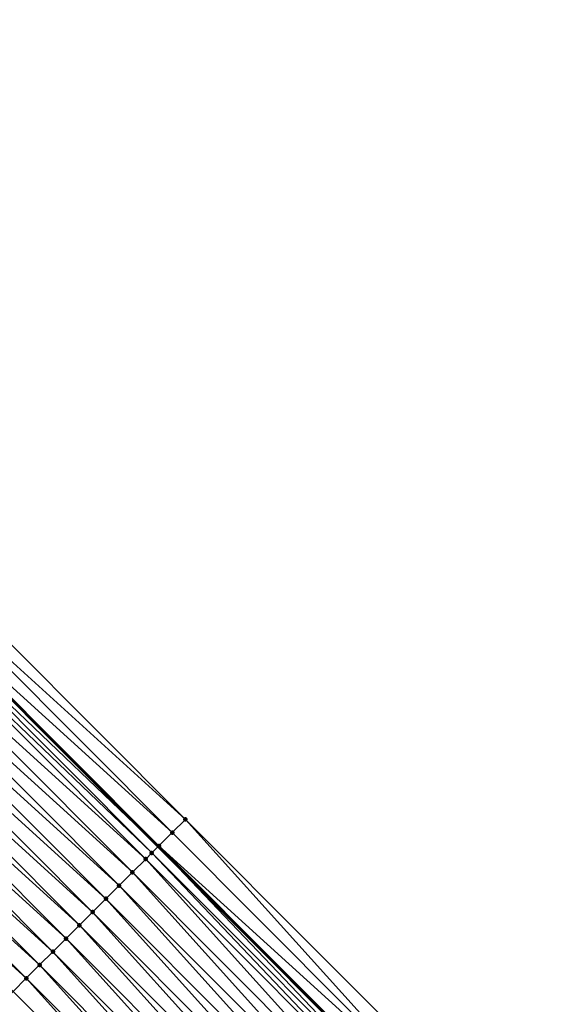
# Model space of a CAD drawing. Header units: feet. Extents: x 2017353 to 2024169, y 808050 to 818690.
# Tile 194 of 256: x 2019507 to 2019536, y 816770 to 816823. Entities that reach past the tile are written whole.
import ezdxf

# ---------------------------------------------------------------- set-up
doc = ezdxf.new("R2010")
doc.units = ezdxf.units.FT
doc.header["$MEASUREMENT"] = 0
for name, color, linetype, lineweight in [('EP_Travel Lane', 172, 'Continuous', 53), ('SB-Road Shots', 141, 'Continuous', 100), ('SB-Road X-Section', 40, 'Continuous', 13)]:
    doc.layers.add(name, color=color, linetype=linetype, lineweight=lineweight)
doc.layers.add('I-77-MM15-17_SB-Surface-BORDER', color=7, linetype='Continuous')
doc.layers.add('I-77-MM15-17_SB-Surface-TIN', color=7, linetype='Continuous')

msp = doc.modelspace()

# ---------------------------------------------------------------- linework, layer by layer
at = {"layer": 'EP_Travel Lane'}
msp.add_polyline3d([(2019299.205944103, 816988.182783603, 258.1857839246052), (2019313.680638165, 816974.3818382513, 258.0544726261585), (2019328.167441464, 816960.5347940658, 257.9053196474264), (2019342.601729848, 816946.6917210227, 257.761268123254), (2019357.036084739, 816932.848584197, 257.6309822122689), (2019371.453173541, 816918.8672223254, 257.5165378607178), (2019385.804393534, 816904.9377977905, 257.3995169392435), (2019400.148569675, 816891.0364399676, 257.2949037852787), (2019414.524422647, 816877.1323609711, 257.1874299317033), (2019428.900270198, 816863.2282872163, 257.0784396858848), (2019443.24323385, 816849.079288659, 256.9530079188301), (2019457.470869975, 816835.0236352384, 256.8390027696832), (2019471.703754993, 816820.9457548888, 256.7502066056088), (2019485.912125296, 816806.8703382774, 256.6795946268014), (2019500.120424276, 816792.7949923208, 256.5844549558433), (2019514.308290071, 816778.5805825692, 256.5020654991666), (2019528.431972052, 816764.4202069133, 256.4280501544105), (2019542.555608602, 816750.2598768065, 256.3388117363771), (2019556.679266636, 816736.0995251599, 256.2567691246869), (2019570.802902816, 816721.9391954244, 256.1673957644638), (2019584.926576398, 816707.7788281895, 256.0905648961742), (2019599.054889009, 816693.6101117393, 256.0054210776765)], dxfattribs=at)
at = {"layer": 'I-77-MM15-17_SB-Surface-BORDER', "color": 3, "linetype": 'Continuous', "lineweight": -3}
msp.add_polyline3d([(2019300.422388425, 816989.4585326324, 258.1948991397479), (2019315.102579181, 816975.8731999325, 258.0540224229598), (2019329.593307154, 816962.021663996, 257.8940857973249), (2019344.313794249, 816948.4768486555, 257.7669682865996), (2019358.777141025, 816934.6638752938, 257.6435639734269), (2019373.251221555, 816920.7196527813, 257.5247016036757), (2019387.679423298, 816906.8695602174, 257.4052151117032), (2019401.580289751, 816892.5168312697, 257.2815954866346), (2019416.400893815, 816879.0724469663, 257.195150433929), (2019430.332007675, 816864.7086461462, 257.0723458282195), (2019443.987407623, 816849.8326191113, 256.9463757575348), (2019458.215052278, 816835.7769451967, 256.8361044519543), (2019473.152770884, 816822.4084731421, 256.7474642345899), (2019487.361099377, 816808.333090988, 256.6636853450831), (2019501.56942545, 816794.2577112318, 256.579049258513), (2019515.766285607, 816780.0348445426, 256.4936795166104), (2019529.889920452, 816765.8744625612, 256.4128446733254), (2019544.013520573, 816751.7141153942, 256.320376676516), (2019558.404484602, 816737.8202387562, 256.2613470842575), (2019572.622799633, 816723.7543294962, 256.1740974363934), (2019586.61567226, 816709.4635027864, 256.0969242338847), (2019600.190593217, 816694.7413454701, 256.0090278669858)], dxfattribs=at)
at = {"layer": 'I-77-MM15-17_SB-Surface-TIN', "color": 128, "linetype": 'Continuous', "lineweight": -3}
for points in [[(2019515.766285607, 816780.0348445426, 256.4936795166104), (2019501.56942545, 816794.2577112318, 256.579049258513), (2019500.86561352, 816793.5473248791, 256.5664571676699)], [(2019515.058250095, 816779.3286677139, 256.4901126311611), (2019500.86561352, 816793.5473248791, 256.5664571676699), (2019500.161889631, 816792.8368513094, 256.5841147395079)], [(2019515.058250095, 816779.3286677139, 256.4901126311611), (2019515.766285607, 816780.0348445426, 256.4936795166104), (2019500.86561352, 816793.5473248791, 256.5664571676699)], [(2019513.96843308, 816778.2415876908, 256.5053908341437), (2019499.786932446, 816792.458334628, 256.5871912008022), (2019499.458100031, 816792.1264428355, 256.5791950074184)], [(2019499.786932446, 816792.458334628, 256.5871912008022), (2019514.308290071, 816778.5805825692, 256.5020654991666), (2019500.120424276, 816792.7949923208, 256.5844549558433)], [(2019513.96843308, 816778.2415876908, 256.5053908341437), (2019514.308290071, 816778.5805825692, 256.5020654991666), (2019499.786932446, 816792.458334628, 256.5871912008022)], [(2019514.350259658, 816778.6224456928, 256.5016548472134), (2019500.161889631, 816792.8368513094, 256.5841147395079), (2019500.120424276, 816792.7949923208, 256.5844549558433)], [(2019514.350259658, 816778.6224456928, 256.5016548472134), (2019500.120424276, 816792.7949923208, 256.5844549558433), (2019514.308290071, 816778.5805825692, 256.5020654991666)], [(2019514.350259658, 816778.6224456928, 256.5016548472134), (2019515.058250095, 816779.3286677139, 256.4901126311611), (2019500.161889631, 816792.8368513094, 256.5841147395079)], [(2019513.642223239, 816777.9162697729, 256.4977841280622), (2019499.458100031, 816792.1264428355, 256.5791950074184), (2019498.754261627, 816791.4160827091, 256.5575068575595)], [(2019513.642223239, 816777.9162697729, 256.4977841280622), (2019513.96843308, 816778.2415876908, 256.5053908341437), (2019499.458100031, 816792.1264428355, 256.5791950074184)], [(2019512.934141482, 816777.2101393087, 256.4787162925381), (2019498.754261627, 816791.4160827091, 256.5575068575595), (2019498.050422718, 816790.7057230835, 256.5356449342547)], [(2019512.934141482, 816777.2101393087, 256.4787162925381), (2019513.642223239, 816777.9162697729, 256.4977841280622), (2019498.754261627, 816791.4160827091, 256.5575068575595)], [(2019512.226053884, 816776.5040147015, 256.4576903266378), (2019498.050422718, 816790.7057230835, 256.5356449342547), (2019497.346590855, 816789.9953564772, 256.5162041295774)], [(2019512.226053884, 816776.5040147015, 256.4576903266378), (2019512.934141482, 816777.2101393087, 256.4787162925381), (2019498.050422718, 816790.7057230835, 256.5356449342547)], [(2019511.517972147, 816775.7978842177, 256.438629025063), (2019497.346590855, 816789.9953564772, 256.5162041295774), (2019496.642757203, 816789.2849916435, 256.4961485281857)], [(2019511.517972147, 816775.7978842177, 256.438629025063), (2019512.226053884, 816776.5040147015, 256.4576903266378), (2019497.346590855, 816789.9953564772, 256.5162041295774)], [(2019510.80989116, 816775.0917529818, 256.4198192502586), (2019496.642757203, 816789.2849916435, 256.4961485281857), (2019495.938935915, 816788.5746145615, 256.4803410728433)], [(2019510.80989116, 816775.0917529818, 256.4198192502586), (2019511.517972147, 816775.7978842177, 256.438629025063), (2019496.642757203, 816789.2849916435, 256.4961485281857)], [(2019510.101810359, 816774.3856215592, 256.4010717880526), (2019495.938935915, 816788.5746145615, 256.4803410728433), (2019495.235107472, 816787.8642445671, 256.4620754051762)], [(2019510.101810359, 816774.3856215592, 256.4010717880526), (2019510.80989116, 816775.0917529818, 256.4198192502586), (2019495.938935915, 816788.5746145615, 256.4803410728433)], [(2019509.393727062, 816773.6794926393, 256.3814876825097), (2019495.235107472, 816787.8642445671, 256.4620754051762), (2019494.531274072, 816787.1538794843, 256.4421062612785)], [(2019509.393727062, 816773.6794926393, 256.3814876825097), (2019510.101810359, 816774.3856215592, 256.4010717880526), (2019495.235107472, 816787.8642445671, 256.4620754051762)], [(2019508.685660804, 816772.9733466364, 256.3676149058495), (2019494.531274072, 816787.1538794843, 256.4421062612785), (2019493.827444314, 816786.4435107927, 256.42338873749)], [(2019508.685660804, 816772.9733466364, 256.3676149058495), (2019509.393727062, 816773.6794926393, 256.3814876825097), (2019494.531274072, 816787.1538794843, 256.4421062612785)], [(2019507.977587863, 816772.2672073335, 256.3515020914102), (2019493.827444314, 816786.4435107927, 256.42338873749), (2019493.123611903, 816785.73314473, 256.4037593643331)], [(2019507.977587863, 816772.2672073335, 256.3515020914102), (2019508.685660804, 816772.9733466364, 256.3676149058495), (2019493.827444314, 816786.4435107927, 256.42338873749)], [(2019507.269503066, 816771.5610799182, 256.3314149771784), (2019493.123611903, 816785.73314473, 256.4037593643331), (2019492.419763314, 816785.0227946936, 256.3785716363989)], [(2019507.269503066, 816771.5610799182, 256.3314149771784), (2019507.977587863, 816772.2672073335, 256.3515020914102), (2019493.123611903, 816785.73314473, 256.4037593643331)], [(2019506.561413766, 816770.8549570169, 256.3098186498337), (2019507.269503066, 816771.5610799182, 256.3314149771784), (2019492.419763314, 816785.0227946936, 256.3785716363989)], [(2019529.181889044, 816765.1682816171, 256.4106537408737), (2019515.766285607, 816780.0348445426, 256.4936795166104), (2019515.058250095, 816779.3286677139, 256.4901126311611)], [(2019529.181889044, 816765.1682816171, 256.4106537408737), (2019529.889920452, 816765.8744625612, 256.4128446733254), (2019515.766285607, 816780.0348445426, 256.4936795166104)], [(2019529.181889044, 816765.1682816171, 256.4106537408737), (2019515.058250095, 816779.3286677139, 256.4901126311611), (2019514.350259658, 816778.6224456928, 256.5016548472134)], [(2019527.765877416, 816763.7558684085, 256.4234296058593), (2019513.96843308, 816778.2415876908, 256.5053908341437), (2019513.642223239, 816777.9162697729, 256.4977841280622)], [(2019528.114421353, 816764.1034623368, 256.4310574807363), (2019514.308290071, 816778.5805825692, 256.5020654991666), (2019513.96843308, 816778.2415876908, 256.5053908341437)], [(2019527.765877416, 816763.7558684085, 256.4234296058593), (2019528.114421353, 816764.1034623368, 256.4310574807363), (2019513.96843308, 816778.2415876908, 256.5053908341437)], [(2019528.473914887, 816764.4620432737, 256.4276529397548), (2019514.350259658, 816778.6224456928, 256.5016548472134), (2019514.308290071, 816778.5805825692, 256.5020654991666)], [(2019528.473914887, 816764.4620432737, 256.4276529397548), (2019514.308290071, 816778.5805825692, 256.5020654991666), (2019528.431972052, 816764.4202069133, 256.4280501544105)], [(2019528.114421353, 816764.1034623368, 256.4310574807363), (2019528.431972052, 816764.4202069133, 256.4280501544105), (2019514.308290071, 816778.5805825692, 256.5020654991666)], [(2019528.473914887, 816764.4620432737, 256.4276529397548), (2019529.181889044, 816765.1682816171, 256.4106537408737), (2019514.350259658, 816778.6224456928, 256.5016548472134)], [(2019527.057789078, 816763.0497445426, 256.4021558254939), (2019513.642223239, 816777.9162697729, 256.4977841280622), (2019512.934141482, 816777.2101393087, 256.4787162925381)], [(2019527.057789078, 816763.0497445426, 256.4021558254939), (2019527.765877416, 816763.7558684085, 256.4234296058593), (2019513.642223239, 816777.9162697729, 256.4977841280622)], [(2019526.349701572, 816762.3436198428, 256.381160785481), (2019512.934141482, 816777.2101393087, 256.4787162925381), (2019512.226053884, 816776.5040147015, 256.4576903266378)], [(2019526.349701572, 816762.3436198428, 256.381160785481), (2019527.057789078, 816763.0497445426, 256.4021558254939), (2019512.934141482, 816777.2101393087, 256.4787162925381)], [(2019525.641625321, 816761.6374838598, 256.3639379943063), (2019512.226053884, 816776.5040147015, 256.4576903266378), (2019511.517972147, 816775.7978842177, 256.438629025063)], [(2019525.641625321, 816761.6374838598, 256.3639379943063), (2019526.349701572, 816762.3436198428, 256.381160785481), (2019512.226053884, 816776.5040147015, 256.4576903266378)], [(2019524.933545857, 816760.9313510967, 256.3456387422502), (2019511.517972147, 816775.7978842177, 256.438629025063), (2019510.80989116, 816775.0917529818, 256.4198192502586)], [(2019524.933545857, 816760.9313510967, 256.3456387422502), (2019525.641625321, 816761.6374838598, 256.3639379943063), (2019511.517972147, 816775.7978842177, 256.438629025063)], [(2019524.22547035, 816760.2252143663, 256.3286658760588), (2019510.80989116, 816775.0917529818, 256.4198192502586), (2019510.101810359, 816774.3856215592, 256.4010717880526)], [(2019524.22547035, 816760.2252143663, 256.3286658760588), (2019524.933545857, 816760.9313510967, 256.3456387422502), (2019510.80989116, 816775.0917529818, 256.4198192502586)], [(2019523.517381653, 816759.5190908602, 256.3072718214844), (2019510.101810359, 816774.3856215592, 256.4010717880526), (2019509.393727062, 816773.6794926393, 256.3814876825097)], [(2019523.517381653, 816759.5190908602, 256.3072718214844), (2019524.22547035, 816760.2252143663, 256.3286658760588), (2019510.101810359, 816774.3856215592, 256.4010717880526)], [(2019522.80930658, 816758.8129536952, 256.2904442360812), (2019509.393727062, 816773.6794926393, 256.3814876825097), (2019508.685660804, 816772.9733466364, 256.3676149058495)], [(2019522.80930658, 816758.8129536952, 256.2904442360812), (2019523.517381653, 816759.5190908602, 256.3072718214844), (2019509.393727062, 816773.6794926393, 256.3814876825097)], [(2019522.101217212, 816758.1068308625, 256.2688249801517), (2019508.685660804, 816772.9733466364, 256.3676149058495), (2019507.977587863, 816772.2672073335, 256.3515020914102)], [(2019522.101217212, 816758.1068308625, 256.2688249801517), (2019522.80930658, 816758.8129536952, 256.2904442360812), (2019508.685660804, 816772.9733466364, 256.3676149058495)], [(2019521.393134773, 816757.4007010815, 256.2495287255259), (2019507.977587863, 816772.2672073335, 256.3515020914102), (2019507.269503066, 816771.5610799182, 256.3314149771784)], [(2019521.393134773, 816757.4007010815, 256.2495287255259), (2019522.101217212, 816758.1068308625, 256.2688249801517), (2019507.977587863, 816772.2672073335, 256.3515020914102)], [(2019520.685039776, 816756.6945838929, 256.2260224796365), (2019507.269503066, 816771.5610799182, 256.3314149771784), (2019506.561413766, 816770.8549570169, 256.3098186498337)], [(2019520.685039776, 816756.6945838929, 256.2260224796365), (2019521.393134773, 816757.4007010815, 256.2495287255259), (2019507.269503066, 816771.5610799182, 256.3314149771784)], [(2019520.685039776, 816756.6945838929, 256.2260224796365), (2019506.561413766, 816770.8549570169, 256.3098186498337), (2019505.895965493, 816770.1913625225, 256.2885513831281)], [(2019519.976946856, 816755.9884646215, 256.2032126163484), (2019505.895965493, 816770.1913625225, 256.2885513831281), (2019505.853320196, 816770.1488383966, 256.2867910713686)], [(2019519.976946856, 816755.9884646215, 256.2032126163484), (2019520.685039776, 816756.6945838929, 256.2260224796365), (2019505.895965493, 816770.1913625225, 256.2885513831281)]]:
    msp.add_3dface(points, dxfattribs=at)
at = {"layer": 'SB-Road Shots', "lineweight": 100}
for p in [(2019515.766285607, 816780.0348445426, 256.4936795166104), (2019515.058250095, 816779.3286677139, 256.4901126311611), (2019513.96843308, 816778.2415876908, 256.5053908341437), (2019514.350259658, 816778.6224456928, 256.5016548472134), (2019513.642223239, 816777.9162697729, 256.4977841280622), (2019512.934141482, 816777.2101393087, 256.4787162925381), (2019512.226053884, 816776.5040147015, 256.4576903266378), (2019511.517972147, 816775.7978842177, 256.438629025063), (2019510.80989116, 816775.0917529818, 256.4198192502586), (2019510.101810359, 816774.3856215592, 256.4010717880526), (2019509.393727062, 816773.6794926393, 256.3814876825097), (2019508.685660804, 816772.9733466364, 256.3676149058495), (2019507.977587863, 816772.2672073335, 256.3515020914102), (2019507.269503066, 816771.5610799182, 256.3314149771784)]:
    msp.add_point(p, dxfattribs=at)
at = {"layer": 'SB-Road X-Section', "extrusion": (-0.7061811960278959, 0.7080185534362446, 0.00422449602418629), "elevation": -847847.5569299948, "flags": 128}
msp.add_lwpolyline([(-2006667.239324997, 3838.256562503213), (-2006666.239324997, 3838.252995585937), (-2006665.239324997, 3838.264537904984), (-2006664.700025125, 3838.268273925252), (-2006664.239324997, 3838.260667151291), (-2006663.239324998, 3838.24159914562), (-2006662.239324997, 3838.2205729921), (-2006661.239324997, 3838.201511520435), (-2006660.239324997, 3838.182701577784), (-2006659.239324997, 3838.163953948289), (-2006658.239324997, 3838.144369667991), (-2006657.239324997, 3838.13049676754), (-2006656.239324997, 3838.114383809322), (-2006655.239324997, 3838.094296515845), (-2006654.239324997, 3838.07269999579), (-2006653.299548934, 3838.051432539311), (-2006653.239324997, 3838.049672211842), (-2006652.239324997, 3838.013448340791), (-2006651.239324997, 3837.980350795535), (-2006650.239324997, 3837.944725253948), (-2006649.239324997, 3837.91184817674), (-2006648.239324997, 3837.884877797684), (-2006647.239324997, 3837.859356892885), (-2006646.239324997, 3837.829577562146), (-2006645.239324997, 3837.798384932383), (-2006644.239324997, 3837.768216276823), (-2006643.239324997, 3837.739729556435), (-2006642.239324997, 3837.710714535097), (-2006641.239324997, 3837.687973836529), (-2006640.239324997, 3837.651152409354), (-2006639.859929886, 3837.632422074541), (-2006639.239324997, 3837.597698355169), (-2006638.239324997, 3837.556404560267), (-2006637.239324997, 3837.509895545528), (-2006636.239324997, 3837.468571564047), (-2006635.239324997, 3837.424871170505), (-2006634.239324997, 3837.377664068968)], dxfattribs=at)

doc.saveas('drawing.dxf')
